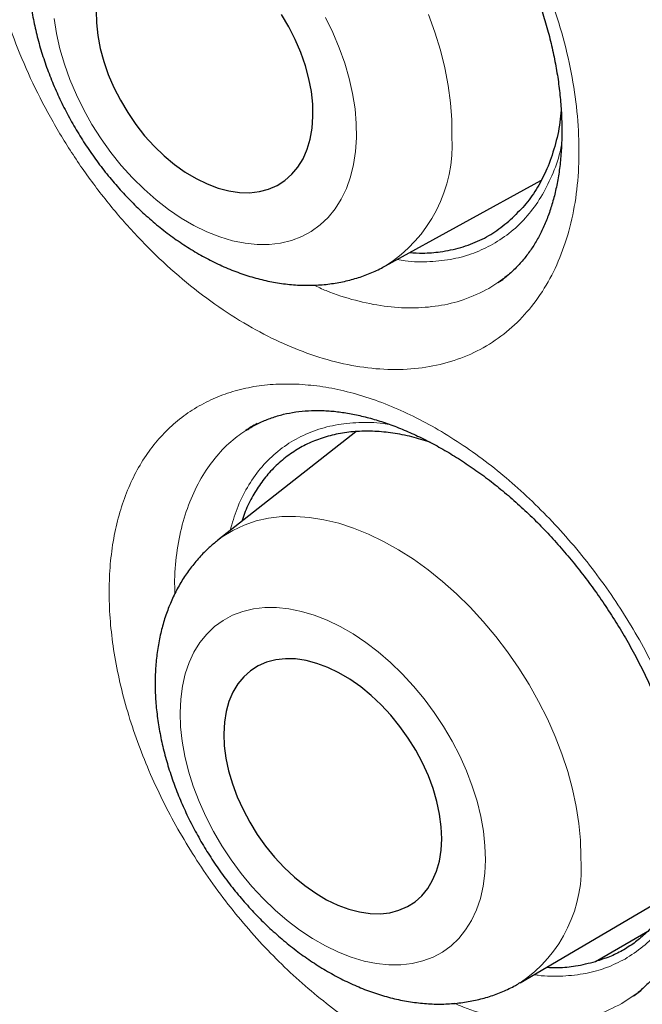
# Model space of a CAD drawing. Header units: millimetres. Extents: x 8 to 869, y 12 to 812.
# Tile 143 of 230: x 718.99 to 721.68, y 375.25 to 379.5. Entities that reach past the tile are written whole.
import ezdxf

# ---------------------------------------------------------------- set-up
doc = ezdxf.new("R2010")
doc.units = ezdxf.units.MM

msp = doc.modelspace()

# ---------------------------------------------------------------- linework, layer by layer
at = {"color": 7, "linetype": 'Continuous', "lineweight": 30}
for p, q in [((720.574, 378.441), (721.2455, 378.8099)), ((720.446, 377.7252), (719.8502, 377.2563)), ((721.1562, 375.3448), (721.8248, 375.7382)), ((721.4815, 375.4368), (721.7075, 375.5682))]:
    msp.add_line(p, q, dxfattribs=at)
at = {"color": 252, "linetype": 'Continuous', "lineweight": 0}
for p, q in [((721.081, 378.3846), (721.0214, 378.3441)), ((721.6575, 375.2972), (721.5953, 375.2547))]:
    msp.add_line(p, q, dxfattribs=at)
at = {"color": 7, "linetype": 'Continuous', "lineweight": 30, "flags": 128}
for points in [[(719.3247, 379.5435), (719.3258, 379.4908), (719.3317, 379.4363), (719.3423, 379.3806), (719.3575, 379.3242), (719.3772, 379.2677), (719.4012, 379.2117), (719.4292, 379.1567), (719.4609, 379.1034), (719.4961, 379.0523), (719.5342, 379.0038), (719.5751, 378.9586), (719.6181, 378.917), (719.663, 378.8795), (719.7092, 378.8465), (719.7563, 378.8182), (719.8037, 378.7951), (719.851, 378.7773), (719.8977, 378.765), (719.9434, 378.7584), (719.9875, 378.7575), (720.0296, 378.7623), (720.0693, 378.7728), (720.1062, 378.7888), (720.1398, 378.8103), (720.1699, 378.8369), (720.1961, 378.8684), (720.2182, 378.9045), (720.2359, 378.9449), (720.249, 378.989), (720.2575, 379.0365), (720.2612, 379.0868)], [(720.2612, 379.0868), (720.2601, 379.1395), (720.2543, 379.194), (720.2437, 379.2497), (720.2284, 379.3061), (720.2087, 379.3626), (720.1847, 379.4186), (720.1568, 379.4735), (720.125, 379.5268)], [(720.8174, 375.9669), (720.8152, 376.0189), (720.8083, 376.0727), (720.7966, 376.1277), (720.7803, 376.1834), (720.7595, 376.2392), (720.7345, 376.2945), (720.7056, 376.3488), (720.6729, 376.4015), (720.6369, 376.4521), (720.5979, 376.5), (720.5564, 376.5448), (720.5127, 376.5859), (720.4673, 376.6231), (720.4206, 376.6558), (720.3732, 376.6838), (720.3256, 376.7068), (720.2781, 376.7245), (720.2314, 376.7367), (720.1858, 376.7434), (720.1419, 376.7444), (720.1001, 376.7398), (720.0608, 376.7296), (720.0244, 376.7139), (719.9914, 376.6928), (719.962, 376.6667), (719.9366, 376.6356), (719.9153, 376.6), (719.8985, 376.5603), (719.8863, 376.5168), (719.8788, 376.47), (719.8762, 376.4203), (719.8783, 376.3684), (719.8853, 376.3146), (719.8969, 376.2596), (719.9132, 376.2039), (719.934, 376.1481), (719.959, 376.0927), (719.988, 376.0385), (720.0206, 375.9857), (720.0566, 375.9352), (720.0956, 375.8873), (720.1371, 375.8425), (720.1808, 375.8013), (720.2262, 375.7642), (720.2729, 375.7314), (720.3203, 375.7034), (720.368, 375.6805), (720.4154, 375.6628), (720.4622, 375.6505), (720.5077, 375.6438), (720.5516, 375.6428), (720.5935, 375.6474), (720.6327, 375.6576), (720.6691, 375.6734), (720.7021, 375.6944), (720.7315, 375.7206), (720.757, 375.7516), (720.7782, 375.7872), (720.795, 375.8269), (720.8072, 375.8704), (720.8147, 375.9173), (720.8174, 375.9669)]]:
    msp.add_lwpolyline(points, dxfattribs=at)
at = {"color": 252, "linetype": 'Continuous', "lineweight": 0, "flags": 128}
for points in [[(720.7602, 379.5274), (720.7882, 379.4505), (720.8118, 379.3735), (720.831, 379.2968), (720.8456, 379.2208), (720.8556, 379.1459), (720.8609, 379.0726), (720.8614, 379.0012)], [(719.1431, 379.5099), (719.1533, 379.445), (719.1682, 379.3791), (719.1875, 379.3128), (719.2112, 379.2465), (719.2391, 379.1807), (719.2709, 379.1159), (719.3066, 379.0525), (719.3457, 378.9909), (719.3881, 378.9318), (719.4334, 378.8753), (719.4812, 378.8221), (719.5314, 378.7724), (719.5834, 378.7266), (719.6369, 378.6851), (719.6915, 378.6481), (719.7469, 378.6159), (719.8026, 378.5887), (719.8582, 378.5668), (719.9134, 378.5502), (719.9677, 378.5392), (720.0207, 378.5338), (720.0721, 378.534), (720.1215, 378.5398), (720.1685, 378.5512), (720.2128, 378.5681), (720.2541, 378.5904), (720.2921, 378.618), (720.3264, 378.6505), (720.357, 378.6878), (720.3834, 378.7297), (720.4056, 378.7757), (720.4234, 378.8257), (720.4367, 378.8792), (720.4453, 378.9358), (720.4492, 378.9952)], [(720.4492, 378.9952), (720.4484, 379.0568), (720.4428, 379.1203), (720.4326, 379.1853), (720.4178, 379.2511), (720.3985, 379.3174), (720.3748, 379.3838), (720.3469, 379.4496), (720.315, 379.5144)], [(719.8494, 377.2556), (719.8697, 377.2708), (719.9151, 377.299), (719.9637, 377.322), (720.0154, 377.3396), (720.0698, 377.3518), (720.1266, 377.3584), (720.1856, 377.3595), (720.2464, 377.355), (720.3088, 377.345), (720.3723, 377.3296), (720.4366, 377.3087), (720.5014, 377.2825), (720.5664, 377.2512), (720.6312, 377.215), (720.6954, 377.1739), (720.7587, 377.1283), (720.8209, 377.0783), (720.8814, 377.0243), (720.9401, 376.9665), (720.9966, 376.9053), (721.0506, 376.8409), (721.1018, 376.7738), (721.1499, 376.7042), (721.1947, 376.6325), (721.236, 376.5592), (721.2735, 376.4846), (721.3071, 376.4091), (721.3365, 376.3331), (721.3615, 376.257), (721.3822, 376.1813), (721.3982, 376.1062), (721.4097, 376.0324), (721.4164, 375.96), (721.4184, 375.8895)], [(721.0063, 375.8759), (721.0042, 375.9368), (720.9974, 375.9994), (720.9859, 376.0635), (720.9698, 376.1286), (720.9493, 376.1941), (720.9243, 376.2596), (720.8953, 376.3246), (720.8622, 376.3887), (720.8255, 376.4513), (720.7853, 376.5121), (720.7419, 376.5707), (720.6957, 376.6265), (720.647, 376.6792), (720.5961, 376.7283), (720.5434, 376.7737), (720.4893, 376.8148), (720.4342, 376.8515), (720.3785, 376.8834), (720.3225, 376.9104), (720.2667, 376.9322), (720.2114, 376.9487), (720.1572, 376.9597), (720.1043, 376.9653), (720.0532, 376.9652), (720.0041, 376.9596), (719.9576, 376.9485), (719.9138, 376.932), (719.8732, 376.9101), (719.836, 376.883), (719.8024, 376.851), (719.7728, 376.8143), (719.7473, 376.7731), (719.7262, 376.7277), (719.7095, 376.6785), (719.6974, 376.6257), (719.6899, 376.5699), (719.6872, 376.5113), (719.6893, 376.4505), (719.6961, 376.3878), (719.7076, 376.3237), (719.7237, 376.2587), (719.7443, 376.1932), (719.7692, 376.1277), (719.7983, 376.0627), (719.8313, 375.9986), (719.8681, 375.9359), (719.9083, 375.8751), (719.9516, 375.8166), (719.9978, 375.7608), (720.0465, 375.7081), (720.0974, 375.6589), (720.1501, 375.6136), (720.2042, 375.5724), (720.2593, 375.5357), (720.3151, 375.5038), (720.371, 375.4768), (720.4269, 375.455), (720.4821, 375.4385), (720.5363, 375.4275), (720.5892, 375.422), (720.6404, 375.422), (720.6894, 375.4276), (720.736, 375.4387), (720.7797, 375.4553), (720.8203, 375.4772), (720.8576, 375.5042), (720.8911, 375.5362), (720.9207, 375.5729), (720.9462, 375.6142), (720.9674, 375.6596), (720.9841, 375.7088), (720.9962, 375.7615), (721.0036, 375.8174), (721.0063, 375.8759)]]:
    msp.add_lwpolyline(points, dxfattribs=at)
at = {"color": 252, "linetype": 'Continuous', "lineweight": 0}
for centre, radius, start, end in [((720.2429, 378.9648), 0.6196, 302.3061, 3.3752), ((720.8226, 375.8408), 0.5978, 303.923, 4.6745)]:
    msp.add_arc(centre, radius, start, end, dxfattribs=at)
at = {"color": 7, "linetype": 'Continuous', "lineweight": 30}
for points, knots in [([(707.4584, 395.7343), (707.3456, 395.7321), (707.1062, 395.7274), (706.7496, 395.6955), (706.387, 395.6441), (706.0398, 395.5735), (705.7078, 395.4857), (705.3907, 395.3819), (705.0824, 395.2606), (704.7833, 395.122), (704.4878, 394.9629), (704.1969, 394.7824), (703.9119, 394.5795), (703.6388, 394.3579), (703.3779, 394.118), (703.1295, 393.8601), (702.8985, 393.5897), (702.6844, 393.3083), (702.4865, 393.0175), (702.3008, 392.712), (702.1276, 392.3921), (701.9639, 392.0515), (701.8106, 391.6896), (701.6691, 391.3058), (701.5424, 390.9079), (701.4308, 390.4962), (701.3343, 390.0713), (701.2547, 389.6422), (701.1911, 389.2102), (701.1425, 388.7766), (701.1077, 388.3333), (701.0869, 387.8809), (701.0798, 387.4106), (701.0874, 386.9223), (701.1109, 386.4163), (701.15, 385.9025), (701.2047, 385.3817), (701.2748, 384.8546), (701.3587, 384.3321), (701.4552, 383.8152), (701.5633, 383.3048), (701.6848, 382.7912), (701.8194, 382.2752), (701.9701, 381.7468), (702.1375, 381.2065), (702.3224, 380.6551), (702.5213, 380.1038), (702.7339, 379.5532), (702.96, 379.0041), (703.1946, 378.4678), (703.4366, 377.9446), (703.685, 377.4351), (703.9441, 376.9295), (704.2138, 376.4284), (704.4993, 375.9223), (704.8009, 375.4123), (705.1191, 374.8995), (705.4476, 374.3945), (705.7858, 373.898), (706.1333, 373.4105), (706.4829, 372.942), (706.8336, 372.4923), (707.1844, 372.0612), (707.5418, 371.6405), (707.9054, 371.2306), (708.2822, 370.824), (708.6723, 370.4219), (709.0753, 370.0257), (709.4833, 369.644), (709.8956, 369.277), (710.3117, 368.9254), (710.7231, 368.596), (711.129, 368.2882), (711.5288, 368.0012), (711.9301, 367.7295), (712.3323, 367.4732), (712.7431, 367.2278), (713.1621, 366.9948), (713.5886, 366.7757), (714.014, 366.5753), (714.4376, 366.3938), (714.859, 366.2316), (715.2696, 366.0914), (715.6689, 365.9724), (716.0569, 365.8732), (716.4409, 365.7918), (716.8205, 365.7281), (717.2028, 365.6814), (717.5869, 365.653), (717.972, 365.6442), (718.35, 365.6557), (718.7205, 365.6873), (719.083, 365.7391), (719.4302, 365.8096), (719.7622, 365.8974), (720.0793, 366.0012), (720.3876, 366.1224), (720.6867, 366.2611), (720.9822, 366.4202), (721.2731, 366.6007), (721.5581, 366.8036), (721.8312, 367.0251), (722.0921, 367.2651), (722.3406, 367.523), (722.5713, 367.7937), (722.7798, 368.0655), (722.904, 368.2523), (722.9632, 368.3411)], [0, 0, 0, 0, 0.008735, 0.018528, 0.02832, 0.038112, 0.047345, 0.056578, 0.065811, 0.075044, 0.084277, 0.09407, 0.103862, 0.113655, 0.123447, 0.13324, 0.143032, 0.152265, 0.161498, 0.170731, 0.179964, 0.189197, 0.198989, 0.208782, 0.218574, 0.228367, 0.238159, 0.247952, 0.257185, 0.266418, 0.275651, 0.284883, 0.294116, 0.303909, 0.313701, 0.323494, 0.333286, 0.343079, 0.352871, 0.362104, 0.371337, 0.38057, 0.389803, 0.399036, 0.408828, 0.418621, 0.428413, 0.438206, 0.447998, 0.457791, 0.467024, 0.476257, 0.48549, 0.494723, 0.503956, 0.513748, 0.523541, 0.533333, 0.543125, 0.552918, 0.56271, 0.571943, 0.581176, 0.590409, 0.599642, 0.608875, 0.618668, 0.62846, 0.638253, 0.648045, 0.657838, 0.66763, 0.676863, 0.686096, 0.695329, 0.704562, 0.713795, 0.723587, 0.73338, 0.743172, 0.752965, 0.762757, 0.77255, 0.781783, 0.791016, 0.800248, 0.809481, 0.818714, 0.828507, 0.838299, 0.848092, 0.857884, 0.867677, 0.877469, 0.886702, 0.895935, 0.905168, 0.914401, 0.923634, 0.933426, 0.943219, 0.953011, 0.962804, 0.972596, 0.982389, 0.991622, 1, 1, 1, 1]), ([(707.149, 395.7249), (707.1691, 395.7262), (707.2507, 395.7311), (707.3958, 395.7347), (707.5841, 395.7356), (707.7743, 395.7311), (707.9662, 395.7217), (708.1596, 395.7073), (708.3546, 395.6879), (708.5511, 395.6636), (708.749, 395.6342), (708.9483, 395.5999), (709.1488, 395.5606), (709.3506, 395.5164), (709.5536, 395.4672), (709.7576, 395.4131), (709.9627, 395.3541), (710.1688, 395.2903), (710.3758, 395.2215), (710.5836, 395.148), (710.7922, 395.0696), (711.0014, 394.9864), (711.2113, 394.8984), (711.4218, 394.8057), (711.6328, 394.7082), (711.8441, 394.6061), (712.0559, 394.4993), (712.2679, 394.388), (712.4801, 394.272), (712.6924, 394.1514), (712.9048, 394.0264), (713.1172, 393.8969), (713.3295, 393.7629), (713.5416, 393.6246), (713.7535, 393.482), (713.9651, 393.335), (714.1764, 393.1838), (714.3872, 393.0284), (714.5974, 392.8688), (714.8071, 392.7052), (715.0161, 392.5375), (715.2244, 392.3659), (715.4319, 392.1903), (715.6385, 392.0108), (715.8442, 391.8275), (716.0488, 391.6405), (716.2523, 391.4498), (716.4547, 391.2555), (716.6559, 391.0576), (716.8558, 390.8563), (717.0543, 390.6515), (717.2514, 390.4433), (717.4469, 390.2319), (717.6409, 390.0173), (717.8333, 389.7995), (718.024, 389.5786), (718.2129, 389.3548), (718.4, 389.128), (718.5852, 388.8984), (718.7684, 388.6661), (718.9497, 388.431), (719.1288, 388.1934), (719.3058, 387.9532), (719.4806, 387.7106), (719.6532, 387.4656), (719.8234, 387.2183), (719.9912, 386.9688), (720.1566, 386.7172), (720.3196, 386.4636), (720.4799, 386.2081), (720.6377, 385.9507), (720.7928, 385.6915), (720.9453, 385.4307), (721.0949, 385.1682), (721.2418, 384.9043), (721.3858, 384.6389), (721.5269, 384.3722), (721.665, 384.1043), (721.8001, 383.8352), (721.9322, 383.5651), (722.0612, 383.2941), (722.1871, 383.0221), (722.3098, 382.7494), (722.4292, 382.476), (722.5454, 382.202), (722.6584, 381.9275), (722.7679, 381.6526), (722.8741, 381.3774), (722.9769, 381.102), (723.0763, 380.8265), (723.1722, 380.5509), (723.2646, 380.2754), (723.3534, 380.0001), (723.4387, 379.7249), (723.5204, 379.4502), (723.5984, 379.1759), (723.6728, 378.9021), (723.7436, 378.6289), (723.8106, 378.3565), (723.874, 378.0848), (723.9336, 377.8141), (723.9894, 377.5443), (724.0415, 377.2757), (724.0898, 377.0082), (724.1343, 376.742), (724.1749, 376.4771), (724.2118, 376.2137), (724.2448, 375.9519), (724.2739, 375.6916), (724.2992, 375.4331), (724.3206, 375.1763), (724.3382, 374.9215), (724.3519, 374.6686), (724.3617, 374.4178), (724.3676, 374.1692), (724.3697, 373.9227), (724.3678, 373.6786), (724.3622, 373.4369), (724.3526, 373.1977), (724.3392, 372.961), (724.3219, 372.7269), (724.3008, 372.4955), (724.2758, 372.267), (724.247, 372.0413), (724.2144, 371.8185), (724.178, 371.5988), (724.1378, 371.3821), (724.0938, 371.1686), (724.0461, 370.9583), (723.9947, 370.7513), (723.9395, 370.5477), (723.8806, 370.3475), (723.818, 370.1508), (723.7518, 369.9576), (723.682, 369.768), (723.6085, 369.5821), (723.5315, 369.3999), (723.4509, 369.2215), (723.3667, 369.047), (723.2791, 368.8764), (723.188, 368.7096), (723.0932, 368.5471), (723.0174, 368.4229), (722.972, 368.3543), (722.9606, 368.337)], [0, 0, 0, 0, 0.002338, 0.009485, 0.016627, 0.023764, 0.030898, 0.038028, 0.045154, 0.052277, 0.059397, 0.066515, 0.073629, 0.080742, 0.087852, 0.094961, 0.102068, 0.109174, 0.116279, 0.123383, 0.130486, 0.137588, 0.144689, 0.151791, 0.158892, 0.165992, 0.173093, 0.180194, 0.187294, 0.194395, 0.201496, 0.208597, 0.215698, 0.2228, 0.229902, 0.237004, 0.244107, 0.25121, 0.258313, 0.265417, 0.272521, 0.279626, 0.286731, 0.293836, 0.300942, 0.308049, 0.315155, 0.322262, 0.32937, 0.336478, 0.343586, 0.350694, 0.357803, 0.364912, 0.372022, 0.379132, 0.386242, 0.393352, 0.400463, 0.407573, 0.414685, 0.421796, 0.428907, 0.436019, 0.443131, 0.450243, 0.457355, 0.464467, 0.471579, 0.478691, 0.485804, 0.492916, 0.500028, 0.507141, 0.514253, 0.521366, 0.528478, 0.53559, 0.542703, 0.549815, 0.556927, 0.564039, 0.57115, 0.578262, 0.585373, 0.592484, 0.599595, 0.606706, 0.613817, 0.620927, 0.628037, 0.635147, 0.642256, 0.649365, 0.656474, 0.663582, 0.67069, 0.677798, 0.684905, 0.692012, 0.699118, 0.706224, 0.71333, 0.720435, 0.72754, 0.734644, 0.741748, 0.748851, 0.755954, 0.763057, 0.770159, 0.777261, 0.784362, 0.791463, 0.798564, 0.805664, 0.812764, 0.819864, 0.826963, 0.834063, 0.841162, 0.848262, 0.855361, 0.862461, 0.869561, 0.876661, 0.883762, 0.890863, 0.897966, 0.905069, 0.912173, 0.919279, 0.926387, 0.933496, 0.940607, 0.94772, 0.954836, 0.961954, 0.969076, 0.976201, 0.983329, 0.990461, 0.997598, 1, 1, 1, 1]), ([(719.804, 380.9389), (719.8135, 380.9382), (719.8419, 380.9362), (719.891, 380.9295), (719.9518, 380.9171), (720.0143, 380.9), (720.0783, 380.8784), (720.1435, 380.8522), (720.2097, 380.8215), (720.2764, 380.7862), (720.3433, 380.7465), (720.41, 380.7026), (720.476, 380.6547), (720.5411, 380.603), (720.6048, 380.5477), (720.6668, 380.4892), (720.7268, 380.4278), (720.7849, 380.3633), (720.8412, 380.2957), (720.8958, 380.2248), (720.9486, 380.151), (720.999, 380.0746), (721.0467, 379.9961), (721.0914, 379.916), (721.1329, 379.8349), (721.1707, 379.7534), (721.2047, 379.6718), (721.2348, 379.5908), (721.2609, 379.5108), (721.2829, 379.4317), (721.3012, 379.3532), (721.3158, 379.275), (721.3266, 379.1975), (721.3336, 379.1213), (721.3367, 379.0467), (721.336, 378.9743), (721.3315, 378.9044), (721.3233, 378.8375), (721.3115, 378.7738), (721.2963, 378.7138), (721.2779, 378.6576), (721.2564, 378.6054), (721.232, 378.5572), (721.2043, 378.5125), (721.1733, 378.471), (721.1388, 378.4328), (721.1009, 378.398), (721.0731, 378.3783), (721.0591, 378.3684)], [0, 0, 0, 0, 0.010849, 0.03247, 0.054092, 0.07574, 0.097453, 0.119249, 0.141127, 0.163074, 0.185065, 0.207065, 0.22903, 0.250924, 0.272715, 0.294373, 0.315931, 0.337242, 0.358837, 0.38068, 0.402729, 0.42493, 0.447224, 0.469549, 0.491819, 0.513968, 0.535939, 0.557682, 0.579159, 0.600376, 0.621722, 0.643296, 0.665014, 0.686844, 0.708755, 0.730709, 0.75267, 0.774602, 0.796485, 0.818318, 0.840113, 0.861908, 0.883751, 0.905798, 0.928559, 0.951888, 0.975797, 1, 1, 1, 1]), ([(719.3241, 380.3895), (719.3238, 380.3893), (719.3069, 380.3779), (719.2762, 380.3511), (719.2329, 380.3093), (719.1937, 380.263), (719.1583, 380.2131), (719.1269, 380.1596), (719.0996, 380.1028), (719.0766, 380.0427), (719.058, 379.9795), (719.0439, 379.9136), (719.0344, 379.8451), (719.0297, 379.7744), (719.0298, 379.7019), (719.0347, 379.628), (719.0443, 379.5533), (719.0585, 379.478), (719.0773, 379.4026), (719.1004, 379.3276), (719.1277, 379.2532), (719.1591, 379.1798), (719.1943, 379.1078), (719.2332, 379.0373), (719.2756, 378.9686), (719.3213, 378.9022), (719.3701, 378.8382), (719.4219, 378.777), (719.4765, 378.7187), (719.5337, 378.6638), (719.5932, 378.6124), (719.655, 378.5649), (719.7187, 378.5215), (719.7842, 378.4826), (719.8511, 378.4484), (719.9191, 378.4192), (719.9878, 378.3953), (720.0568, 378.377), (720.1255, 378.3645), (720.1936, 378.3577), (720.2605, 378.3567), (720.3258, 378.3615), (720.3891, 378.3719), (720.4501, 378.3875), (720.5082, 378.4088), (720.5495, 378.427), (720.5704, 378.4395), (720.5739, 378.4415)], [0, 0, 0, 0, 0.000414, 0.0215, 0.042583, 0.063739, 0.08504, 0.106554, 0.128335, 0.150429, 0.172857, 0.195624, 0.218706, 0.242063, 0.265638, 0.289369, 0.313196, 0.337068, 0.36094, 0.384792, 0.408612, 0.432402, 0.456164, 0.479909, 0.503648, 0.527395, 0.551161, 0.57496, 0.598805, 0.622709, 0.646681, 0.670727, 0.694845, 0.719023, 0.743236, 0.767429, 0.791542, 0.815503, 0.839234, 0.862664, 0.885742, 0.908441, 0.930761, 0.952727, 0.974386, 0.995797, 1, 1, 1, 1]), ([(721.3332, 379.1145), (721.3317, 379.097), (721.327, 379.0418), (721.3068, 378.9564), (721.2745, 378.8619), (721.2322, 378.7796), (721.1829, 378.7079), (721.1429, 378.6688), (721.1229, 378.6492)], [0, 0, 0, 0, 0.088813, 0.280683, 0.471987, 0.647851, 0.824171, 1, 1, 1, 1]), ([(720.6792, 378.4988), (720.6978, 378.4978), (720.743, 378.4952), (720.8171, 378.5015), (720.9006, 378.5186), (720.9825, 378.55), (721.0579, 378.5925), (721.1011, 378.6302), (721.1229, 378.6492)], [0, 0, 0, 0, 0.107413, 0.2598065, 0.4455783, 0.633424, 0.8157326, 1, 1, 1, 1]), ([(721.0598, 378.3691), (721.0693, 378.375), (721.083, 378.3835), (721.0954, 378.3938), (721.0992, 378.397)], [0, 0, 0, 0, 0.693792, 1, 1, 1, 1]), ([(719.9725, 377.73), (719.9775, 377.7335), (719.9966, 377.7469), (720.033, 377.7655), (720.0815, 377.7857), (720.1328, 377.8008), (720.1861, 377.8111), (720.2399, 377.8164), (720.2816, 377.8171), (720.3047, 377.8163), (720.31, 377.8161)], [0, 0, 0, 0, 0.056564, 0.215843, 0.373911, 0.529164, 0.680756, 0.828513, 0.961169, 1, 1, 1, 1]), ([(720.31, 377.8161), (720.3193, 377.8156), (720.3473, 377.8141), (720.3958, 377.8083), (720.4559, 377.7971), (720.518, 377.7814), (720.5818, 377.7612), (720.647, 377.7364), (720.7133, 377.7071), (720.7803, 377.6734), (720.8477, 377.6353), (720.9151, 377.593), (720.9821, 377.5466), (721.0483, 377.4965), (721.1132, 377.4428), (721.1766, 377.3859), (721.2381, 377.3259), (721.2978, 377.2629), (721.3559, 377.1969), (721.4125, 377.1275), (721.4672, 377.0552), (721.5198, 376.9802), (721.5699, 376.9031), (721.617, 376.8244), (721.6609, 376.7445), (721.7013, 376.6641), (721.738, 376.5837), (721.7707, 376.5038), (721.7994, 376.4247), (721.8241, 376.3465), (721.8451, 376.2688), (721.8624, 376.1914), (721.876, 376.1147), (721.8857, 376.0391), (721.8916, 375.9651), (721.8936, 375.8932), (721.8918, 375.8237), (721.8863, 375.7572), (721.8771, 375.6939), (721.8645, 375.6341), (721.8486, 375.5781), (721.8296, 375.526), (721.8076, 375.478), (721.7824, 375.4333), (721.7538, 375.3919), (721.7217, 375.3534), (721.6856, 375.3188), (721.6597, 375.2967), (721.6449, 375.2874), (721.6444, 375.2871)], [0, 0, 0, 0, 0.010851, 0.032398, 0.053949, 0.075529, 0.09718, 0.118922, 0.140754, 0.162661, 0.184618, 0.206592, 0.228537, 0.250415, 0.272194, 0.293846, 0.315414, 0.336707, 0.358285, 0.380114, 0.402149, 0.424339, 0.446624, 0.468942, 0.491207, 0.513353, 0.535323, 0.557066, 0.578543, 0.599756, 0.621065, 0.642615, 0.664304, 0.686105, 0.707982, 0.7299, 0.751821, 0.773707, 0.795541, 0.817318, 0.839055, 0.860787, 0.882567, 0.904526, 0.927244, 0.950565, 0.974519, 0.99905, 1, 1, 1, 1]), ([(720.0207, 377.76), (720.0118, 377.7553), (719.9946, 377.7465), (719.9788, 377.7355), (719.9713, 377.7302)], [0, 0, 0, 0, 0.523317, 1, 1, 1, 1]), ([(720.7669, 377.6794), (720.7406, 377.6877), (720.6862, 377.7047), (720.6065, 377.7199), (720.528, 377.7278), (720.4522, 377.7274), (720.3787, 377.7188), (720.3091, 377.7018), (720.2441, 377.677), (720.1839, 377.6445), (720.128, 377.6039), (720.0778, 377.5559), (720.0337, 377.5013), (719.996, 377.4401), (719.969, 377.3854), (719.9572, 377.349), (719.9534, 377.3375)], [0, 0, 0, 0, 0.071347, 0.147197, 0.220383, 0.294077, 0.369373, 0.445224, 0.518409, 0.592103, 0.6674, 0.74325, 0.816436, 0.890129, 0.965426, 1, 1, 1, 1]), ([(719.8494, 377.2551), (719.8369, 377.245), (719.809, 377.2224), (719.77, 377.1824), (719.7317, 377.1363), (719.6975, 377.0865), (719.6673, 377.0332), (719.6414, 376.9766), (719.6197, 376.9168), (719.6025, 376.8541), (719.5898, 376.7885), (719.5819, 376.7205), (719.5787, 376.6504), (719.5803, 376.5784), (719.5868, 376.5052), (719.598, 376.431), (719.6139, 376.3564), (719.6342, 376.2818), (719.6589, 376.2075), (719.6878, 376.1339), (719.7206, 376.0614), (719.7572, 375.9902), (719.7975, 375.9206), (719.8411, 375.8529), (719.888, 375.7874), (719.938, 375.7243), (719.9908, 375.6639), (720.0463, 375.6066), (720.1043, 375.5525), (720.1646, 375.502), (720.2269, 375.4552), (720.2912, 375.4126), (720.3571, 375.3743), (720.4244, 375.3407), (720.4927, 375.3121), (720.5617, 375.2888), (720.6308, 375.271), (720.6997, 375.2589), (720.7678, 375.2526), (720.8347, 375.2522), (720.8998, 375.2574), (720.9628, 375.2683), (721.0234, 375.2844), (721.081, 375.3061), (721.1253, 375.3265), (721.1492, 375.3412), (721.1559, 375.3454)], [0, 0, 0, 0, 0.0169495, 0.037932, 0.0589755, 0.0801579, 0.1015517, 0.12322, 0.1452124, 0.1675593, 0.1902679, 0.2133196, 0.236672, 0.2602649, 0.28403, 0.3079011, 0.3318209, 0.3557378, 0.3796287, 0.4034829, 0.4272988, 0.4510815, 0.4748408, 0.4985897, 0.5223428, 0.5461134, 0.5699147, 0.5937623, 0.6176706, 0.6416516, 0.6657131, 0.6898567, 0.7140745, 0.7383459, 0.7626192, 0.7868312, 0.8109048, 0.8347551, 0.8583017, 0.8814818, 0.9042602, 0.9266321, 0.9486212, 0.9702735, 0.9916501, 1, 1, 1, 1]), ([(721.8899, 375.9788), (721.8888, 375.9671), (721.8849, 375.9267), (721.8706, 375.8622), (721.8477, 375.7877), (721.8184, 375.7202), (721.7837, 375.6591), (721.7427, 375.6033), (721.6974, 375.5554), (721.6489, 375.5154), (721.5977, 375.4826), (721.5422, 375.4555), (721.5018, 375.443), (721.4815, 375.4368)], [0, 0, 0, 0, 0.041761, 0.144225, 0.247478, 0.343902, 0.440947, 0.539936, 0.639597, 0.728613, 0.817627, 0.908813, 1, 1, 1, 1]), ([(721.2696, 375.4115), (721.2866, 375.4108), (721.3298, 375.4092), (721.4015, 375.416), (721.4532, 375.4294), (721.4815, 375.4368)], [0, 0, 0, 0, 0.22627, 0.575826, 1, 1, 1, 1]), ([(721.6457, 375.2879), (721.6507, 375.2911), (721.6635, 375.2995), (721.6752, 375.3096), (721.6823, 375.3157)], [0, 0, 0, 0, 0.387429, 1, 1, 1, 1])]:
    msp.add_open_spline(points, degree=3, knots=knots, dxfattribs=at)
at = {"color": 252, "linetype": 'Continuous', "lineweight": 0}
for points, knots in [([(713.0244, 395.4219), (713.1671, 395.3379), (713.4525, 395.1698), (713.8807, 394.8962), (714.3086, 394.607), (714.7333, 394.3029), (715.1537, 393.9852), (715.5699, 393.6542), (715.984, 393.3083), (716.3939, 392.949), (716.799, 392.5773), (717.2063, 392.1862), (717.6165, 391.774), (718.0292, 391.3398), (718.4363, 390.8914), (718.8278, 390.4405), (719.2032, 389.9892), (719.5633, 389.5384), (719.9167, 389.0775), (720.2579, 388.6142), (720.5863, 388.15), (720.8659, 387.739), (721.1043, 387.3769), (721.3039, 387.0657), (721.4999, 386.7516), (721.6926, 386.4346), (721.8816, 386.1149), (722.067, 385.7924), (722.2485, 385.4676), (722.4672, 385.0648), (722.719, 384.5826), (722.999, 384.0184), (723.2669, 383.4493), (723.5166, 382.8893), (723.7481, 382.3404), (723.9628, 381.8026), (724.1658, 381.2628), (724.3539, 380.7301), (724.5273, 380.2057), (724.6928, 379.6693), (724.8512, 379.1135), (725.0007, 378.5382), (725.1352, 377.9649), (725.2519, 377.4075), (725.3517, 376.8673), (725.4356, 376.3439), (725.5062, 375.8246), (725.5622, 375.3179), (725.6043, 374.8246), (725.6338, 374.3332), (725.6502, 373.837), (725.6522, 373.3365), (725.6393, 372.8439), (725.6117, 372.3625), (725.5697, 371.8935), (725.5138, 371.4364), (725.4437, 370.9891), (725.3597, 370.5537), (725.2621, 370.1309), (725.1591, 369.7506), (725.0537, 369.409), (724.9487, 369.1037), (724.8354, 368.806), (724.7172, 368.5248), (724.5951, 368.2596), (724.4699, 368.0096), (724.3379, 367.7667), (724.2016, 367.5353), (724.0616, 367.3151), (723.9183, 367.1057), (723.7692, 366.9032), (723.6143, 366.7075), (723.4537, 366.5189), (723.2794, 366.3288), (723.0907, 366.1384), (722.886, 365.9502), (722.7354, 365.8195), (722.651, 365.7546), (722.6395, 365.7457)], [0, 0, 0, 0, 0.01488, 0.029761, 0.044711, 0.059661, 0.074361, 0.08906, 0.103826, 0.118591, 0.133213, 0.14785, 0.163333, 0.178816, 0.194377, 0.209939, 0.224412, 0.238886, 0.253422, 0.267958, 0.281823, 0.295702, 0.304803, 0.313904, 0.32302, 0.332137, 0.341273, 0.350409, 0.359562, 0.368714, 0.384226, 0.399738, 0.415327, 0.430916, 0.445413, 0.45991, 0.474469, 0.489029, 0.502916, 0.516818, 0.532385, 0.547952, 0.563598, 0.579244, 0.593795, 0.608346, 0.622961, 0.637575, 0.651516, 0.66547, 0.680448, 0.695426, 0.710474, 0.725523, 0.740319, 0.755116, 0.769979, 0.784842, 0.799559, 0.814293, 0.825847, 0.837402, 0.848988, 0.860574, 0.871154, 0.881734, 0.892338, 0.902943, 0.912997, 0.923052, 0.933127, 0.943202, 0.953299, 0.963402, 0.974979, 0.986556, 0.998165, 1, 1, 1, 1]), ([(712.7712, 366.1508), (712.9116, 366.0714), (713.1928, 365.9124), (713.6145, 365.6955), (714.036, 365.4946), (714.4572, 365.3112), (714.8769, 365.1455), (715.2954, 364.9976), (715.7116, 364.8679), (716.0932, 364.7652), (716.44, 364.685), (716.753, 364.6232), (717.0633, 364.5726), (717.362, 364.5344), (717.6488, 364.5075), (717.924, 364.491), (718.1964, 364.4838), (718.4611, 364.4861), (718.718, 364.4972), (718.9673, 364.5165), (719.2135, 364.5442), (719.4567, 364.5803), (719.6966, 364.6249), (719.944, 364.6804), (720.1979, 364.748), (720.4577, 364.8294), (720.7124, 364.9217), (720.9547, 365.0218), (721.1846, 365.1286), (721.4027, 365.2412), (721.6159, 365.3627), (721.8205, 365.491), (722.0166, 365.6253), (722.2044, 365.765), (722.3874, 365.9125), (722.5656, 366.0679), (722.7389, 366.231), (722.9151, 366.4099), (723.0932, 366.6055), (723.272, 366.8194), (723.4439, 367.0428), (723.6038, 367.269), (723.7522, 367.4967), (723.8899, 367.7251), (724.0212, 367.9611), (724.1439, 368.2004), (724.2583, 368.4424), (724.3646, 368.6865), (724.4648, 368.9371), (724.5591, 369.1941), (724.6472, 369.4574), (724.7331, 369.7396), (724.8155, 370.0412), (724.8934, 370.3634), (724.963, 370.6929), (725.0226, 371.0198), (725.0729, 371.3428), (725.1146, 371.6615), (725.1492, 371.9855), (725.1763, 372.3091), (725.1961, 372.6315), (725.2092, 372.9526), (725.2157, 373.2778), (725.2156, 373.6075), (725.209, 373.9411), (725.1934, 374.3398), (725.164, 374.8057), (725.1152, 375.3417), (725.0508, 375.8853), (724.9727, 376.423), (724.8823, 376.9527), (724.7809, 377.4743), (724.6661, 378.0001), (724.54, 378.5215), (724.4034, 379.0372), (724.2517, 379.5655), (724.0811, 380.1142), (723.8901, 380.6836), (723.6848, 381.2539), (723.4706, 381.8111), (723.2492, 382.3537), (723.0215, 382.8819), (722.7824, 383.4085), (722.5358, 383.9248), (722.2828, 384.4299), (722.0353, 384.9023), (721.7907, 385.3503), (721.5505, 385.7737), (721.3029, 386.1943), (721.0482, 386.6115), (720.7864, 387.0251), (720.4945, 387.4703), (720.1706, 387.9452), (719.8123, 388.4479), (719.4447, 388.9418), (719.077, 389.4149), (718.7107, 389.8666), (718.3465, 390.298), (717.9755, 390.7194), (717.604, 391.1241), (717.2331, 391.5117), (716.8491, 391.8966), (716.4461, 392.2831), (716.0233, 392.6696), (715.5957, 393.0418), (715.1739, 393.3909), (714.7594, 393.7169), (714.3523, 394.0213), (713.9429, 394.3117), (713.5379, 394.5831), (713.1382, 394.8368), (712.8757, 394.9912), (712.7443, 395.0684)], [0, 0, 0, 0, 0.010739, 0.021492, 0.032298, 0.043103, 0.053962, 0.064821, 0.075732, 0.086656, 0.09506, 0.103464, 0.111891, 0.120318, 0.128015, 0.135712, 0.143427, 0.151142, 0.158459, 0.165775, 0.173107, 0.180438, 0.187787, 0.19514, 0.20351, 0.21188, 0.220273, 0.228666, 0.236329, 0.243992, 0.251672, 0.259353, 0.266635, 0.273916, 0.281213, 0.28851, 0.295822, 0.303139, 0.311494, 0.31985, 0.328228, 0.336606, 0.344256, 0.351905, 0.359572, 0.36724, 0.374509, 0.381778, 0.389062, 0.396346, 0.403647, 0.410951, 0.419293, 0.427634, 0.435999, 0.444363, 0.452, 0.459637, 0.467291, 0.474946, 0.482202, 0.489459, 0.496731, 0.504003, 0.511291, 0.518583, 0.529844, 0.541105, 0.552422, 0.56374, 0.574264, 0.584789, 0.59536, 0.605931, 0.616014, 0.626108, 0.637329, 0.64855, 0.659828, 0.671106, 0.681594, 0.692082, 0.702615, 0.713148, 0.723196, 0.733253, 0.742024, 0.750797, 0.759569, 0.768402, 0.777236, 0.786069, 0.797272, 0.808475, 0.819734, 0.830993, 0.841462, 0.851932, 0.862448, 0.872963, 0.882995, 0.893036, 0.904238, 0.915441, 0.926699, 0.937957, 0.948427, 0.958897, 0.969412, 0.979928, 0.989959, 1, 1, 1, 1]), ([(719.6864, 381.0582), (719.7323, 381.0535), (719.8242, 381.0442), (719.9673, 381.006), (720.1119, 380.9507), (720.2568, 380.8767), (720.3999, 380.7859), (720.5396, 380.6794), (720.6739, 380.5579), (720.8014, 380.4236), (720.9203, 380.2781), (721.029, 380.1228), (721.1263, 379.9602), (721.2111, 379.7921), (721.2818, 379.6206), (721.3381, 379.4479), (721.3792, 379.2762), (721.404, 379.1077), (721.4129, 378.9445), (721.4056, 378.7886), (721.3818, 378.6421), (721.3422, 378.5068), (721.2874, 378.3841), (721.2176, 378.2763), (721.1341, 378.184), (721.0379, 378.1085), (720.9299, 378.0514), (720.8119, 378.0126), (720.6852, 377.9928), (720.5513, 377.9928), (720.412, 378.0119), (720.2721, 378.0493), (720.1335, 378.1033), (719.9949, 378.1733), (719.8545, 378.2614), (719.7146, 378.3671), (719.5798, 378.4874), (719.452, 378.621), (719.3325, 378.766), (719.2229, 378.9205), (719.125, 379.0828), (719.0395, 379.2507), (718.9675, 379.422), (718.9105, 379.5947), (718.8686, 379.7665), (718.8424, 379.9353), (718.8327, 380.0989), (718.8391, 380.2552), (718.8616, 380.4025), (718.9004, 380.5385), (718.9544, 380.6619), (719.023, 380.771), (719.1058, 380.8641), (719.2013, 380.9405), (719.3083, 380.9993), (719.426, 381.0387), (719.5518, 381.0606), (719.6416, 381.059), (719.6864, 381.0582)], [0, 0, 0, 0, 0.017879, 0.035815, 0.053694, 0.071573, 0.089509, 0.107388, 0.125266, 0.143202, 0.161081, 0.17896, 0.196896, 0.214775, 0.232654, 0.25059, 0.268469, 0.286348, 0.304284, 0.322163, 0.340041, 0.357977, 0.375856, 0.393735, 0.411671, 0.42955, 0.447429, 0.465365, 0.483244, 0.501123, 0.519059, 0.536938, 0.553702, 0.570466, 0.588345, 0.606281, 0.62416, 0.642039, 0.659975, 0.677853, 0.695732, 0.713668, 0.731547, 0.749426, 0.767362, 0.785241, 0.80312, 0.821056, 0.838935, 0.856814, 0.87475, 0.892628, 0.910507, 0.928443, 0.946322, 0.964196, 0.982126, 1, 1, 1, 1]), ([(721.0381, 378.5348), (721.0651, 378.552), (721.1193, 378.5864), (721.1883, 378.6555), (721.2477, 378.7361), (721.2943, 378.8297), (721.3234, 378.9064), (721.3327, 378.9543), (721.3347, 378.9644)], [0, 0, 0, 0, 0.189623, 0.37985, 0.569473, 0.759096, 0.949323, 1, 1, 1, 1]), ([(720.6246, 378.4688), (720.6362, 378.4667), (720.6848, 378.458), (720.7667, 378.4579), (720.8661, 378.469), (720.9575, 378.4941), (721.0112, 378.5212), (721.0381, 378.5348)], [0, 0, 0, 0, 0.074911, 0.314244, 0.552817, 0.776408, 1, 1, 1, 1]), ([(721.0214, 378.3441), (720.9852, 378.3262), (720.9168, 378.2924), (720.8038, 378.2664), (720.6892, 378.2571), (720.569, 378.2647), (720.4447, 378.2906), (720.3429, 378.3218), (720.2828, 378.3498), (720.2654, 378.358)], [0, 0, 0, 0, 0.1724935, 0.3252147, 0.478423, 0.6311442, 0.7838655, 0.9370737, 1, 1, 1, 1]), ([(720.1896, 377.9307), (720.2231, 377.9283), (720.2902, 377.9234), (720.3953, 377.9028), (720.5034, 377.872), (720.6125, 377.8306), (720.7217, 377.7793), (720.83, 377.7188), (720.9383, 377.6482), (721.0442, 377.5693), (721.1475, 377.4821), (721.2467, 377.388), (721.3432, 377.2859), (721.4342, 377.1781), (721.5198, 377.0649), (721.599, 376.9479), (721.6726, 376.8256), (721.7385, 376.7012), (721.7969, 376.5747), (721.847, 376.4479), (721.8894, 376.3193), (721.9229, 376.1922), (721.9474, 376.0667), (721.9629, 375.9445), (721.9693, 375.8241), (721.9664, 375.7087), (721.9544, 375.5983), (721.9334, 375.4944), (721.9032, 375.3957), (721.8644, 375.305), (721.8171, 375.2222), (721.762, 375.1483), (721.6986, 375.0826), (721.6281, 375.0268), (721.5509, 374.9809), (721.468, 374.9454), (721.3785, 374.9199), (721.2844, 374.9053), (721.1859, 374.9015), (721.0845, 374.9084), (720.979, 374.926), (720.8847, 374.9509), (720.7806, 374.9863), (720.6897, 375.025), (720.5858, 375.0779), (720.4916, 375.1328), (720.3849, 375.2047), (720.2789, 375.2861), (720.1761, 375.3755), (720.0772, 375.472), (719.983, 375.5746), (719.8927, 375.6844), (719.8085, 375.7988), (719.7305, 375.9176), (719.6595, 376.0392), (719.595, 376.1649), (719.5385, 376.2918), (719.4902, 376.4195), (719.4504, 376.5464), (719.4189, 376.674), (719.3966, 376.7989), (719.3834, 376.9212), (719.3793, 377.0391), (719.3844, 377.1541), (719.3988, 377.2631), (719.4222, 377.3661), (719.4543, 377.4617), (719.4954, 377.5511), (719.5448, 377.6319), (719.6022, 377.704), (719.6667, 377.7666), (719.7393, 377.8204), (719.8181, 377.8637), (719.903, 377.8969), (719.9928, 377.9192), (720.0883, 377.9319), (720.1557, 377.9311), (720.1896, 377.9307)], [0, 0, 0, 0, 0.013186, 0.026463, 0.040028, 0.053694, 0.06688, 0.080301, 0.093722, 0.107388, 0.120573, 0.133995, 0.147416, 0.161082, 0.174267, 0.187689, 0.20111, 0.214776, 0.227961, 0.241383, 0.254804, 0.26847, 0.281655, 0.295077, 0.308498, 0.322164, 0.335349, 0.348771, 0.362192, 0.375858, 0.389043, 0.402464, 0.415886, 0.429551, 0.442737, 0.456158, 0.46958, 0.483245, 0.496431, 0.509852, 0.523274, 0.536939, 0.545264, 0.562023, 0.570464, 0.583649, 0.596927, 0.610492, 0.624158, 0.637344, 0.650765, 0.664186, 0.677852, 0.691037, 0.704459, 0.71788, 0.731546, 0.744731, 0.758153, 0.771574, 0.78524, 0.798425, 0.811847, 0.825268, 0.838934, 0.852119, 0.865541, 0.878962, 0.892628, 0.905813, 0.919235, 0.932656, 0.946322, 0.959503, 0.972921, 0.986338, 1, 1, 1, 1]), ([(719.665, 377.026), (719.6643, 377.0455), (719.662, 377.1114), (719.6731, 377.2164), (719.6982, 377.3388), (719.7379, 377.4502), (719.7896, 377.5481), (719.8524, 377.6308), (719.9192, 377.697), (719.9702, 377.7289), (719.9933, 377.7434)], [0, 0, 0, 0, 0.0596987, 0.2009598, 0.3422209, 0.4839324, 0.6251935, 0.7575843, 0.8899751, 1, 1, 1, 1]), ([(720.5987, 377.7541), (720.5874, 377.7562), (720.5391, 377.7654), (720.4578, 377.766), (720.3566, 377.7561), (720.2623, 377.7302), (720.1762, 377.6896), (720.099, 377.6349), (720.0318, 377.567), (719.976, 377.4859), (719.9319, 377.3969), (719.9128, 377.3302), (719.9037, 377.2984)], [0, 0, 0, 0, 0.033147, 0.141499, 0.250197, 0.358549, 0.466901, 0.575598, 0.68395, 0.792302, 0.901, 1, 1, 1, 1]), ([(721.609, 375.4473), (721.6355, 375.4643), (721.6886, 375.4982), (721.7557, 375.5664), (721.8131, 375.6458), (721.8573, 375.7382), (721.8835, 375.8093), (721.8911, 375.8518), (721.892, 375.857)], [0, 0, 0, 0, 0.194303, 0.389225, 0.583528, 0.77783, 0.972752, 1, 1, 1, 1]), ([(721.216, 375.38), (721.2219, 375.3789), (721.2648, 375.3715), (721.3406, 375.372), (721.4394, 375.3825), (721.5297, 375.4073), (721.5826, 375.434), (721.609, 375.4473)], [0, 0, 0, 0, 0.039835, 0.288243, 0.535861, 0.767931, 1, 1, 1, 1]), ([(721.5953, 375.2547), (721.5596, 375.237), (721.4923, 375.2037), (721.3805, 375.1782), (721.2668, 375.1692), (721.1471, 375.1768), (721.0229, 375.2029), (720.9307, 375.2298), (720.8803, 375.2527), (720.8726, 375.2562)], [0, 0, 0, 0, 0.178795, 0.337111, 0.495932, 0.654249, 0.812565, 0.971386, 1, 1, 1, 1])]:
    msp.add_open_spline(points, degree=3, knots=knots, dxfattribs=at)

doc.saveas('drawing.dxf')
